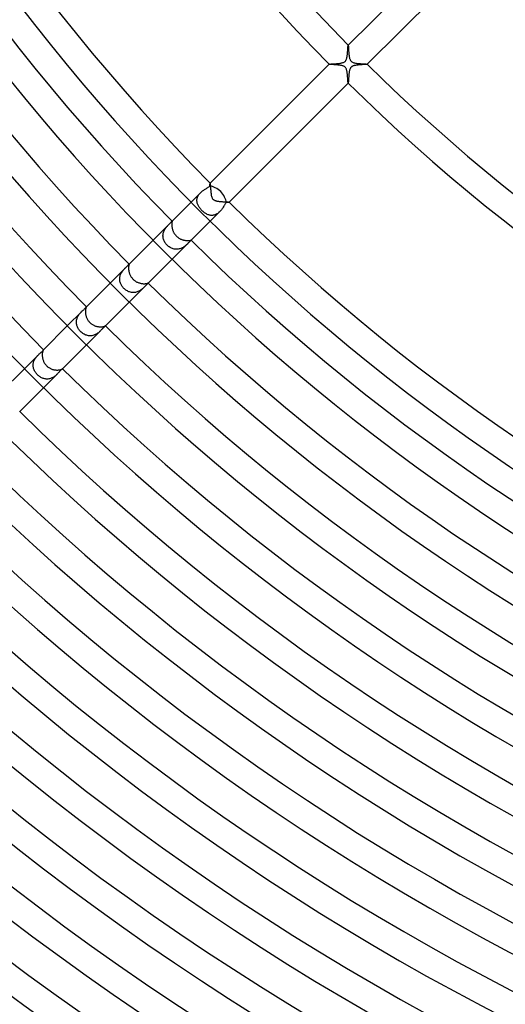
# Model space of a CAD drawing. Header units: millimetres. Extents: x -535 to 535, y -535 to 535.
# Tile 8 of 106: x -246 to -174, y -337 to -191. Entities that reach past the tile are written whole.
import ezdxf

# ---------------------------------------------------------------- set-up
doc = ezdxf.new("R2010")
doc.units = ezdxf.units.MM
doc.layers.add('HIDDEN', color=7, linetype='Continuous')
doc.layers.add('THICK', color=7, linetype='Continuous')

msp = doc.modelspace()

# ---------------------------------------------------------------- linework, layer by layer
at = {"layer": 'HIDDEN'}
for p, q in [((-197.31, -194.65), (-197.3, -194.6)), ((-197.3, -194.56), (-197.29, -194.53)), ((-197.3, -194.6), (-197.3, -194.56)), ((-197.29, -194.47), (-197.28, -194.46)), ((-197.29, -194.5), (-197.29, -194.47)), ((-197.29, -194.53), (-197.29, -194.5)), ((-197.28, -194.45), (-197.28, -194.45)), ((-197.28, -194.45), (-197.28, -194.45)), ((-197.28, -194.45), (-197.28, -194.45)), ((-197.28, -194.45), (-197.28, -194.45)), ((-197.28, -194.45), (-197.28, -194.45)), ((-197.28, -194.45), (-197.28, -194.45)), ((-197.28, -194.46), (-197.28, -194.45)), ((-197.45, -196.17), (-197.43, -196.08)), ((-197.43, -196.08), (-197.42, -196)), ((-197.42, -196), (-197.41, -195.91)), ((-197.41, -195.91), (-197.4, -195.82)), ((-197.4, -195.82), (-197.39, -195.73)), ((-197.39, -195.73), (-197.38, -195.64)), ((-197.38, -195.64), (-197.37, -195.55)), ((-197.37, -195.55), (-197.36, -195.46)), ((-197.36, -195.37), (-197.35, -195.29)), ((-197.36, -195.46), (-197.36, -195.37)), ((-197.35, -195.2), (-197.34, -195.12)), ((-197.35, -195.29), (-197.35, -195.2)), ((-197.34, -195.12), (-197.33, -195.04)), ((-197.33, -194.97), (-197.32, -194.9)), ((-197.33, -195.04), (-197.33, -194.97)), ((-197.32, -194.83), (-197.31, -194.76)), ((-197.32, -194.9), (-197.32, -194.83)), ((-197.31, -194.71), (-197.31, -194.65)), ((-197.31, -194.76), (-197.31, -194.71)), ((-200.1, -197.28), (-200.11, -197.28)), ((-200.11, -197.28), (-200.11, -197.28)), ((-200.11, -197.28), (-200.11, -197.28)), ((-200.11, -197.28), (-200.1, -197.28)), ((-200.1, -197.28), (-200.09, -197.27)), ((-200.1, -197.28), (-200.1, -197.28)), ((-200.1, -197.28), (-200.1, -197.28)), ((-200.09, -197.27), (-200.07, -197.27)), ((-200.07, -197.27), (-200.03, -197.26)), ((-200.03, -197.26), (-199.97, -197.26)), ((-199.97, -197.26), (-199.91, -197.25)), ((-199.91, -197.25), (-199.83, -197.24)), ((-199.83, -197.24), (-199.75, -197.24)), ((-199.75, -197.24), (-199.65, -197.23)), ((-199.65, -197.23), (-199.55, -197.23)), ((-199.55, -197.23), (-199.44, -197.22)), ((-199.44, -197.22), (-199.32, -197.21)), ((-199.32, -197.21), (-199.2, -197.2)), ((-199.2, -197.2), (-199.08, -197.2)), ((-199.08, -197.2), (-198.96, -197.19)), ((-198.96, -197.19), (-198.84, -197.17)), ((-198.84, -197.17), (-198.72, -197.16)), ((-198.72, -197.16), (-198.6, -197.15)), ((-198.6, -197.15), (-198.49, -197.13)), ((-198.49, -197.13), (-198.38, -197.11)), ((-198.38, -197.11), (-198.27, -197.09)), ((-198.27, -197.09), (-198.17, -197.07)), ((-198.17, -197.07), (-198.07, -197.04)), ((-198.07, -197.04), (-197.97, -197)), ((-197.97, -197), (-197.89, -196.96)), ((-197.89, -196.96), (-197.81, -196.92)), ((-197.81, -196.92), (-197.75, -196.87)), ((-197.75, -196.87), (-197.7, -196.81)), ((-197.7, -196.81), (-197.65, -196.75)), ((-197.65, -196.75), (-197.61, -196.69)), ((-197.61, -196.69), (-197.57, -196.62)), ((-197.57, -196.62), (-197.54, -196.55)), ((-197.54, -196.55), (-197.52, -196.47)), ((-197.52, -196.47), (-197.5, -196.4)), ((-197.5, -196.4), (-197.48, -196.32)), ((-197.48, -196.32), (-197.46, -196.25)), ((-197.46, -196.25), (-197.45, -196.17)), ((-196.55, -197.54), (-196.62, -197.57)), ((-196.46, -197.52), (-196.55, -197.54)), ((-196.37, -197.49), (-196.46, -197.52)), ((-196.27, -197.47), (-196.37, -197.49)), ((-196.17, -197.45), (-196.27, -197.47)), ((-196.06, -197.43), (-196.17, -197.45)), ((-195.95, -197.41), (-196.06, -197.43)), ((-195.84, -197.4), (-195.95, -197.41)), ((-195.72, -197.39), (-195.84, -197.4)), ((-195.61, -197.38), (-195.72, -197.39)), ((-195.49, -197.37), (-195.61, -197.38)), ((-195.38, -197.36), (-195.49, -197.37)), ((-195.27, -197.35), (-195.38, -197.36)), ((-195.16, -197.34), (-195.27, -197.35)), ((-195.05, -197.33), (-195.16, -197.34)), ((-194.95, -197.33), (-195.05, -197.33)), ((-194.86, -197.32), (-194.95, -197.33)), ((-194.78, -197.32), (-194.86, -197.32)), ((-194.7, -197.31), (-194.78, -197.32)), ((-194.63, -197.3), (-194.7, -197.31)), ((-194.57, -197.3), (-194.63, -197.3)), ((-194.52, -197.29), (-194.57, -197.3)), ((-194.49, -197.29), (-194.52, -197.29)), ((-194.46, -197.28), (-194.49, -197.29)), ((-194.45, -197.28), (-194.46, -197.28)), ((-194.45, -197.28), (-194.45, -197.28)), ((-194.45, -197.28), (-194.45, -197.28)), ((-194.45, -197.28), (-194.45, -197.28)), ((-194.45, -197.28), (-194.45, -197.28)), ((-194.45, -197.28), (-194.45, -197.28)), ((-194.45, -197.28), (-194.45, -197.28)), ((-197.19, -198.96), (-197.2, -199.08)), ((-197.17, -198.84), (-197.19, -198.96)), ((-197.16, -198.72), (-197.17, -198.84)), ((-197.15, -198.6), (-197.16, -198.72)), ((-197.13, -198.49), (-197.15, -198.6)), ((-197.11, -198.37), (-197.13, -198.49)), ((-197.09, -198.27), (-197.11, -198.37)), ((-197.07, -198.16), (-197.09, -198.27)), ((-197.04, -198.07), (-197.07, -198.16)), ((-197.01, -197.98), (-197.04, -198.07)), ((-196.98, -197.92), (-197.01, -197.98)), ((-196.95, -197.86), (-196.98, -197.92)), ((-196.92, -197.81), (-196.95, -197.86)), ((-196.88, -197.77), (-196.92, -197.81)), ((-196.85, -197.73), (-196.88, -197.77)), ((-196.81, -197.7), (-196.85, -197.73)), ((-196.77, -197.66), (-196.81, -197.7)), ((-196.73, -197.63), (-196.77, -197.66)), ((-196.68, -197.6), (-196.73, -197.63)), ((-196.62, -197.57), (-196.68, -197.6)), ((-197.27, -200.09), (-197.28, -200.1)), ((-197.28, -200.1), (-197.28, -200.1)), ((-197.28, -200.1), (-197.28, -200.11)), ((-197.28, -200.11), (-197.28, -200.1)), ((-197.28, -200.1), (-197.28, -200.1)), ((-197.28, -200.11), (-197.28, -200.11)), ((-197.28, -200.11), (-197.28, -200.11)), ((-197.26, -200.02), (-197.27, -200.06)), ((-197.27, -200.06), (-197.27, -200.09)), ((-197.25, -199.9), (-197.26, -199.97)), ((-197.26, -199.97), (-197.26, -200.02)), ((-197.24, -199.83), (-197.25, -199.9)), ((-197.23, -199.64), (-197.24, -199.74)), ((-197.24, -199.74), (-197.24, -199.83)), ((-197.22, -199.43), (-197.23, -199.54)), ((-197.23, -199.54), (-197.23, -199.64)), ((-197.21, -199.32), (-197.22, -199.43)), ((-197.2, -199.2), (-197.21, -199.32)), ((-197.2, -199.08), (-197.2, -199.2)), ((-217.81, -215.09), (-217.8, -215.04)), ((-217.81, -215.14), (-217.81, -215.09)), ((-217.8, -215.01), (-217.79, -214.98)), ((-217.8, -215.04), (-217.8, -215.01)), ((-217.79, -214.97), (-217.79, -214.96)), ((-217.79, -214.96), (-217.79, -214.96)), ((-217.79, -214.96), (-217.78, -214.96)), ((-217.79, -214.98), (-217.79, -214.97)), ((-217.78, -214.96), (-217.78, -214.96)), ((-217.78, -214.96), (-217.78, -214.96)), ((-217.78, -214.96), (-217.78, -214.96)), ((-217.78, -214.96), (-217.78, -214.96)), ((-219.2, -216.37), (-220.61, -217.78)), ((-219.44, -216.65), (-219.37, -216.56)), ((-219.37, -216.56), (-219.29, -216.46)), ((-219.29, -216.46), (-219.2, -216.37)), ((-219.2, -216.37), (-219.11, -216.29)), ((-219.11, -216.29), (-219.01, -216.2)), ((-219.01, -216.2), (-218.91, -216.12)), ((-218.91, -216.12), (-218.81, -216.05)), ((-218.81, -216.05), (-218.71, -215.98)), ((-218.71, -215.98), (-218.61, -215.91)), ((-218.61, -215.91), (-218.51, -215.84)), ((-218.51, -215.84), (-218.42, -215.78)), ((-218.42, -215.78), (-218.32, -215.73)), ((-218.32, -215.73), (-218.23, -215.67)), ((-218.23, -215.67), (-218.14, -215.62)), ((-218.14, -215.62), (-218.06, -215.56)), ((-218.06, -215.56), (-217.98, -215.51)), ((-217.98, -215.51), (-217.9, -215.46)), ((-217.9, -215.46), (-217.83, -215.4)), ((-217.83, -215.33), (-217.82, -215.26)), ((-217.83, -215.4), (-217.83, -215.33)), ((-217.82, -215.2), (-217.81, -215.14)), ((-217.82, -215.26), (-217.82, -215.2)), ((-219.74, -217.39), (-219.72, -217.28)), ((-219.74, -217.5), (-219.74, -217.39)), ((-219.74, -217.61), (-219.74, -217.5)), ((-219.73, -217.71), (-219.74, -217.61)), ((-219.72, -217.82), (-219.73, -217.71)), ((-219.72, -217.28), (-219.69, -217.17)), ((-219.69, -217.93), (-219.72, -217.82)), ((-219.69, -217.17), (-219.66, -217.06)), ((-219.66, -218.03), (-219.69, -217.93)), ((-219.66, -217.06), (-219.62, -216.96)), ((-219.62, -218.14), (-219.66, -218.03)), ((-219.62, -216.96), (-219.57, -216.85)), ((-219.57, -216.85), (-219.51, -216.75)), ((-219.51, -216.75), (-219.44, -216.65)), ((-215.55, -218.04), (-215.6, -218.12)), ((-215.5, -217.96), (-215.55, -218.04)), ((-215.45, -217.89), (-215.5, -217.96)), ((-215.4, -217.83), (-215.45, -217.89)), ((-215.35, -217.83), (-215.4, -217.83)), ((-215.3, -217.82), (-215.35, -217.83)), ((-215.25, -217.82), (-215.3, -217.82)), ((-215.21, -217.82), (-215.25, -217.82)), ((-215.16, -217.81), (-215.21, -217.82)), ((-215.13, -217.81), (-215.16, -217.81)), ((-215.09, -217.81), (-215.13, -217.81)), ((-215.06, -217.8), (-215.09, -217.81)), ((-215.03, -217.8), (-215.06, -217.8)), ((-215.01, -217.8), (-215.03, -217.8)), ((-214.99, -217.79), (-215.01, -217.8)), ((-214.97, -217.79), (-214.99, -217.79)), ((-214.96, -217.79), (-214.97, -217.79)), ((-214.96, -217.78), (-214.96, -217.78)), ((-214.96, -217.78), (-214.96, -217.78)), ((-214.96, -217.78), (-214.96, -217.78)), ((-214.96, -217.78), (-214.96, -217.78)), ((-214.96, -217.78), (-214.96, -217.79)), ((-214.96, -217.79), (-214.96, -217.79)), ((-214.96, -217.79), (-214.96, -217.79)), ((-219.58, -218.24), (-219.62, -218.14)), ((-219.52, -218.34), (-219.58, -218.24)), ((-219.47, -218.45), (-219.52, -218.34)), ((-219.4, -218.54), (-219.47, -218.45)), ((-219.33, -218.64), (-219.4, -218.54)), ((-219.26, -218.74), (-219.33, -218.64)), ((-219.18, -218.83), (-219.26, -218.74)), ((-219.1, -218.92), (-219.18, -218.83)), ((-219.01, -219.01), (-219.1, -218.92)), ((-218.92, -219.1), (-219.01, -219.01)), ((-218.82, -219.19), (-218.92, -219.1)), ((-218.73, -219.27), (-218.82, -219.19)), ((-218.63, -219.35), (-218.73, -219.27)), ((-218.52, -219.42), (-218.63, -219.35)), ((-218.42, -219.48), (-218.52, -219.42)), ((-218.32, -219.54), (-218.42, -219.48)), ((-216.37, -219.2), (-217.78, -220.61)), ((-216.66, -219.45), (-216.77, -219.52)), ((-216.56, -219.37), (-216.66, -219.45)), ((-216.47, -219.29), (-216.56, -219.37)), ((-216.37, -219.2), (-216.47, -219.29)), ((-216.28, -219.11), (-216.37, -219.2)), ((-216.2, -219.01), (-216.28, -219.11)), ((-216.12, -218.91), (-216.2, -219.01)), ((-216.04, -218.81), (-216.12, -218.91)), ((-215.97, -218.7), (-216.04, -218.81)), ((-215.9, -218.6), (-215.97, -218.7)), ((-215.83, -218.5), (-215.9, -218.6)), ((-215.77, -218.4), (-215.83, -218.5)), ((-215.71, -218.3), (-215.77, -218.4)), ((-215.66, -218.21), (-215.71, -218.3)), ((-215.6, -218.12), (-215.66, -218.21)), ((-223.85, -221.03), (-223.79, -220.96)), ((-223.79, -220.96), (-223.72, -220.9)), ((-223.72, -220.9), (-223.67, -220.84)), ((-223.67, -220.84), (-223.62, -220.79)), ((-223.62, -220.79), (-223.57, -220.74)), ((-223.57, -220.74), (-223.53, -220.71)), ((-223.53, -220.71), (-223.5, -220.67)), ((-223.5, -220.67), (-223.48, -220.65)), ((-223.44, -220.61), (-223.48, -220.65)), ((-223.48, -220.65), (-223.47, -220.64)), ((-223.47, -220.64), (-223.46, -220.63)), ((-223.46, -220.63), (-223.45, -220.62)), ((-223.45, -220.62), (-223.44, -220.62)), ((-223.44, -220.62), (-223.44, -220.62)), ((-223.44, -220.62), (-223.44, -220.62)), ((-218.21, -219.59), (-218.32, -219.54)), ((-218.1, -219.64), (-218.21, -219.59)), ((-217.99, -219.67), (-218.1, -219.64)), ((-217.88, -219.7), (-217.99, -219.67)), ((-217.77, -219.73), (-217.88, -219.7)), ((-217.66, -219.74), (-217.77, -219.73)), ((-217.55, -219.74), (-217.66, -219.74)), ((-217.43, -219.74), (-217.55, -219.74)), ((-217.32, -219.73), (-217.43, -219.74)), ((-217.21, -219.7), (-217.32, -219.73)), ((-217.09, -219.67), (-217.21, -219.7)), ((-216.98, -219.63), (-217.09, -219.67)), ((-216.87, -219.58), (-216.98, -219.63)), ((-216.77, -219.52), (-216.87, -219.58)), ((-223.85, -221.03), (-226.27, -223.44)), ((-224.77, -222.53), (-224.74, -222.41)), ((-224.74, -222.41), (-224.71, -222.28)), ((-224.71, -222.28), (-224.67, -222.16)), ((-224.67, -222.16), (-224.62, -222.04)), ((-224.62, -222.04), (-224.56, -221.92)), ((-224.56, -221.92), (-224.5, -221.81)), ((-224.5, -221.81), (-224.43, -221.7)), ((-224.43, -221.7), (-224.36, -221.6)), ((-224.36, -221.6), (-224.29, -221.51)), ((-224.29, -221.51), (-224.21, -221.41)), ((-224.21, -221.41), (-224.14, -221.33)), ((-224.14, -221.33), (-224.06, -221.24)), ((-224.06, -221.24), (-223.99, -221.17)), ((-223.99, -221.17), (-223.92, -221.09)), ((-223.92, -221.09), (-223.85, -221.03)), ((-224.79, -222.79), (-224.78, -222.66)), ((-224.78, -222.92), (-224.79, -222.79)), ((-224.78, -222.66), (-224.77, -222.53)), ((-224.77, -223.04), (-224.78, -222.92)), ((-224.75, -223.17), (-224.77, -223.04)), ((-224.71, -223.29), (-224.75, -223.17)), ((-224.67, -223.42), (-224.71, -223.29)), ((-224.62, -223.53), (-224.67, -223.42)), ((-224.56, -223.65), (-224.62, -223.53)), ((-224.5, -223.76), (-224.56, -223.65)), ((-224.43, -223.87), (-224.5, -223.76)), ((-224.35, -223.98), (-224.43, -223.87)), ((-221.02, -223.85), (-223.44, -226.27)), ((-221.03, -223.85), (-221.1, -223.92)), ((-220.95, -223.78), (-221.03, -223.85)), ((-220.88, -223.71), (-220.95, -223.78)), ((-220.82, -223.64), (-220.88, -223.71)), ((-220.76, -223.59), (-220.82, -223.64)), ((-220.72, -223.54), (-220.76, -223.59)), ((-220.68, -223.51), (-220.72, -223.54)), ((-220.65, -223.48), (-220.68, -223.51)), ((-220.61, -223.44), (-220.65, -223.48)), ((-220.64, -223.47), (-220.65, -223.48)), ((-220.63, -223.46), (-220.64, -223.47)), ((-220.62, -223.45), (-220.63, -223.46)), ((-220.62, -223.44), (-220.62, -223.44)), ((-220.62, -223.44), (-220.62, -223.44)), ((-220.62, -223.44), (-220.62, -223.45)), ((-224.26, -224.08), (-224.35, -223.98)), ((-224.17, -224.17), (-224.26, -224.08)), ((-224.07, -224.27), (-224.17, -224.17)), ((-223.97, -224.36), (-224.07, -224.27)), ((-223.86, -224.44), (-223.97, -224.36)), ((-223.74, -224.51), (-223.86, -224.44)), ((-223.63, -224.58), (-223.74, -224.51)), ((-223.51, -224.63), (-223.63, -224.58)), ((-223.39, -224.68), (-223.51, -224.63)), ((-223.27, -224.72), (-223.39, -224.68)), ((-223.14, -224.75), (-223.27, -224.72)), ((-223.02, -224.77), (-223.14, -224.75)), ((-222.9, -224.78), (-223.02, -224.77)), ((-222.77, -224.79), (-222.9, -224.78)), ((-222.64, -224.78), (-222.77, -224.79)), ((-222.52, -224.77), (-222.64, -224.78)), ((-222.39, -224.74), (-222.52, -224.77)), ((-222.27, -224.71), (-222.39, -224.74)), ((-222.15, -224.67), (-222.27, -224.71)), ((-222.03, -224.62), (-222.15, -224.67)), ((-221.92, -224.56), (-222.03, -224.62)), ((-221.81, -224.5), (-221.92, -224.56)), ((-221.71, -224.43), (-221.81, -224.5)), ((-221.61, -224.36), (-221.71, -224.43)), ((-221.51, -224.29), (-221.61, -224.36)), ((-221.42, -224.22), (-221.51, -224.29)), ((-221.33, -224.14), (-221.42, -224.22)), ((-221.25, -224.07), (-221.33, -224.14)), ((-221.17, -224), (-221.25, -224.07)), ((-221.1, -223.92), (-221.17, -224)), ((-230.37, -227.54), (-232.63, -229.81)), ((-230.98, -228.32), (-230.92, -228.21)), ((-230.92, -228.21), (-230.86, -228.12)), ((-230.86, -228.12), (-230.79, -228.02)), ((-230.79, -228.02), (-230.72, -227.93)), ((-230.72, -227.93), (-230.65, -227.85)), ((-230.65, -227.85), (-230.58, -227.76)), ((-230.58, -227.76), (-230.51, -227.69)), ((-230.51, -227.69), (-230.44, -227.61)), ((-230.44, -227.61), (-230.37, -227.54)), ((-230.37, -227.54), (-230.29, -227.47)), ((-230.29, -227.47), (-230.22, -227.4)), ((-230.22, -227.4), (-230.15, -227.33)), ((-230.15, -227.33), (-230.09, -227.27)), ((-230.09, -227.27), (-230.03, -227.21)), ((-230.03, -227.21), (-229.98, -227.16)), ((-229.98, -227.16), (-229.93, -227.11)), ((-229.93, -227.11), (-229.89, -227.07)), ((-229.89, -227.07), (-229.86, -227.04)), ((-229.86, -227.04), (-229.84, -227.01)), ((-229.84, -227.01), (-229.82, -226.99)), ((-229.82, -226.99), (-229.81, -226.98)), ((-229.81, -226.98), (-229.81, -226.98)), ((-229.81, -226.98), (-229.81, -226.98)), ((-229.81, -226.98), (-229.81, -226.98)), ((-229.81, -226.98), (-229.81, -226.98)), ((-229.81, -226.98), (-229.8, -226.98)), ((-229.8, -226.98), (-229.8, -226.98)), ((-231.22, -229.1), (-231.21, -228.99)), ((-231.22, -229.22), (-231.22, -229.1)), ((-231.21, -229.34), (-231.22, -229.22)), ((-231.21, -228.99), (-231.19, -228.87)), ((-231.2, -229.45), (-231.21, -229.34)), ((-231.18, -229.57), (-231.2, -229.45)), ((-231.19, -228.87), (-231.16, -228.76)), ((-231.15, -229.68), (-231.18, -229.57)), ((-231.16, -228.76), (-231.13, -228.64)), ((-231.11, -229.8), (-231.15, -229.68)), ((-231.13, -228.64), (-231.08, -228.53)), ((-231.08, -228.53), (-231.03, -228.42)), ((-231.03, -228.42), (-230.98, -228.32)), ((-231.07, -229.91), (-231.11, -229.8)), ((-231.02, -230.01), (-231.07, -229.91)), ((-230.96, -230.12), (-231.02, -230.01)), ((-230.9, -230.22), (-230.96, -230.12)), ((-230.83, -230.32), (-230.9, -230.22)), ((-230.76, -230.41), (-230.83, -230.32)), ((-230.68, -230.51), (-230.76, -230.41)), ((-230.6, -230.6), (-230.68, -230.51)), ((-230.5, -230.68), (-230.6, -230.6)), ((-230.4, -230.77), (-230.5, -230.68)), ((-230.3, -230.85), (-230.4, -230.77)), ((-230.19, -230.92), (-230.3, -230.85)), ((-230.08, -230.98), (-230.19, -230.92)), ((-229.97, -231.04), (-230.08, -230.98)), ((-229.86, -231.09), (-229.97, -231.04)), ((-229.74, -231.13), (-229.86, -231.09)), ((-227.54, -230.37), (-229.81, -232.63)), ((-229.62, -231.17), (-229.74, -231.13)), ((-229.49, -231.19), (-229.62, -231.17)), ((-229.37, -231.21), (-229.49, -231.19)), ((-229, -231.21), (-229.12, -231.22)), ((-228.87, -231.19), (-229, -231.21)), ((-228.75, -231.16), (-228.87, -231.19)), ((-228.63, -231.12), (-228.75, -231.16)), ((-228.51, -231.07), (-228.63, -231.12)), ((-228.39, -231.02), (-228.51, -231.07)), ((-228.28, -230.96), (-228.39, -231.02)), ((-228.17, -230.89), (-228.28, -230.96)), ((-228.07, -230.82), (-228.17, -230.89)), ((-227.97, -230.75), (-228.07, -230.82)), ((-227.87, -230.68), (-227.97, -230.75)), ((-227.78, -230.6), (-227.87, -230.68)), ((-227.7, -230.52), (-227.78, -230.6)), ((-227.62, -230.45), (-227.7, -230.52)), ((-227.54, -230.37), (-227.62, -230.45)), ((-227.46, -230.29), (-227.54, -230.37)), ((-227.38, -230.21), (-227.46, -230.29)), ((-227.31, -230.14), (-227.38, -230.21)), ((-227.25, -230.07), (-227.31, -230.14)), ((-227.19, -230.01), (-227.25, -230.07)), ((-227.13, -229.95), (-227.19, -230.01)), ((-227.09, -229.91), (-227.13, -229.95)), ((-227.05, -229.87), (-227.09, -229.91)), ((-227.02, -229.84), (-227.05, -229.87)), ((-227, -229.82), (-227.02, -229.84)), ((-226.98, -229.81), (-227, -229.82)), ((-226.98, -229.8), (-226.98, -229.8)), ((-226.98, -229.8), (-226.98, -229.81)), ((-226.98, -229.81), (-226.98, -229.81)), ((-226.98, -229.81), (-226.98, -229.81)), ((-226.98, -229.81), (-226.98, -229.81)), ((-226.98, -229.81), (-226.98, -229.81)), ((-229.25, -231.22), (-229.37, -231.21)), ((-229.12, -231.22), (-229.25, -231.22)), ((-236.86, -234.03), (-239, -236.17)), ((-237, -234.18), (-236.93, -234.1)), ((-236.93, -234.1), (-236.86, -234.03)), ((-236.86, -234.03), (-236.78, -233.95)), ((-236.78, -233.95), (-236.71, -233.89)), ((-236.71, -233.89), (-236.64, -233.82)), ((-236.64, -233.82), (-236.57, -233.76)), ((-236.57, -233.76), (-236.51, -233.7)), ((-236.51, -233.7), (-236.45, -233.64)), ((-236.45, -233.64), (-236.39, -233.59)), ((-236.39, -233.59), (-236.34, -233.54)), ((-236.34, -233.54), (-236.3, -233.49)), ((-236.3, -233.49), (-236.26, -233.45)), ((-236.26, -233.45), (-236.23, -233.42)), ((-236.23, -233.42), (-236.21, -233.39)), ((-236.21, -233.39), (-236.19, -233.37)), ((-236.19, -233.37), (-236.18, -233.35)), ((-236.18, -233.35), (-236.17, -233.34)), ((-236.17, -233.34), (-236.17, -233.34)), ((-236.17, -233.34), (-236.17, -233.34)), ((-236.17, -233.34), (-236.17, -233.34)), ((-236.17, -233.34), (-236.17, -233.34)), ((-236.17, -233.34), (-236.17, -233.34)), ((-236.17, -233.34), (-236.17, -233.34)), ((-236.17, -233.34), (-236.17, -233.34)), ((-237.65, -235.54), (-237.64, -235.42)), ((-237.65, -235.65), (-237.65, -235.54)), ((-237.64, -235.42), (-237.62, -235.3)), ((-237.62, -235.3), (-237.6, -235.19)), ((-237.6, -235.19), (-237.56, -235.07)), ((-237.56, -235.07), (-237.52, -234.96)), ((-237.52, -234.96), (-237.47, -234.85)), ((-237.47, -234.85), (-237.42, -234.74)), ((-237.42, -234.74), (-237.36, -234.64)), ((-237.36, -234.64), (-237.29, -234.54)), ((-237.29, -234.54), (-237.22, -234.45)), ((-237.22, -234.45), (-237.15, -234.35)), ((-237.15, -234.35), (-237.08, -234.27)), ((-237.08, -234.27), (-237, -234.18)), ((-237.64, -235.77), (-237.65, -235.65)), ((-237.63, -235.88), (-237.64, -235.77)), ((-237.6, -236), (-237.63, -235.88)), ((-237.57, -236.11), (-237.6, -236)), ((-237.54, -236.22), (-237.57, -236.11)), ((-237.49, -236.33), (-237.54, -236.22)), ((-237.44, -236.44), (-237.49, -236.33)), ((-237.38, -236.54), (-237.44, -236.44)), ((-237.32, -236.64), (-237.38, -236.54)), ((-237.25, -236.74), (-237.32, -236.64)), ((-237.18, -236.84), (-237.25, -236.74)), ((-237.1, -236.93), (-237.18, -236.84)), ((-237.02, -237.02), (-237.1, -236.93)), ((-236.92, -237.11), (-237.02, -237.02)), ((-234.03, -236.86), (-236.17, -239)), ((-234.2, -237.02), (-234.29, -237.1)), ((-234.11, -236.94), (-234.2, -237.02)), ((-234.03, -236.86), (-234.11, -236.94)), ((-233.95, -236.77), (-234.03, -236.86)), ((-233.87, -236.69), (-233.95, -236.77)), ((-233.8, -236.62), (-233.87, -236.69)), ((-233.73, -236.54), (-233.8, -236.62)), ((-233.66, -236.47), (-233.73, -236.54)), ((-233.6, -236.41), (-233.66, -236.47)), ((-233.55, -236.35), (-233.6, -236.41)), ((-233.5, -236.3), (-233.55, -236.35)), ((-233.45, -236.26), (-233.5, -236.3)), ((-233.41, -236.22), (-233.45, -236.26)), ((-233.38, -236.2), (-233.41, -236.22)), ((-233.36, -236.18), (-233.38, -236.2)), ((-233.35, -236.17), (-233.36, -236.18)), ((-233.34, -236.17), (-233.35, -236.17)), ((-233.34, -236.17), (-233.34, -236.17)), ((-233.34, -236.17), (-233.34, -236.17)), ((-233.34, -236.17), (-233.34, -236.17)), ((-233.34, -236.17), (-233.34, -236.17)), ((-233.34, -236.17), (-233.34, -236.17)), ((-233.34, -236.17), (-233.34, -236.17)), ((-236.81, -237.2), (-236.92, -237.11)), ((-236.7, -237.28), (-236.81, -237.2)), ((-236.59, -237.35), (-236.7, -237.28)), ((-236.48, -237.42), (-236.59, -237.35)), ((-236.36, -237.48), (-236.48, -237.42)), ((-236.24, -237.53), (-236.36, -237.48)), ((-236.11, -237.57), (-236.24, -237.53)), ((-235.99, -237.61), (-236.11, -237.57)), ((-235.86, -237.63), (-235.99, -237.61)), ((-235.73, -237.65), (-235.86, -237.63)), ((-235.6, -237.65), (-235.73, -237.65)), ((-235.47, -237.64), (-235.6, -237.65)), ((-235.34, -237.63), (-235.47, -237.64)), ((-235.21, -237.6), (-235.34, -237.63)), ((-235.08, -237.57), (-235.21, -237.6)), ((-234.96, -237.52), (-235.08, -237.57)), ((-234.84, -237.46), (-234.96, -237.52)), ((-234.72, -237.4), (-234.84, -237.46)), ((-234.61, -237.34), (-234.72, -237.4)), ((-234.5, -237.26), (-234.61, -237.34)), ((-234.39, -237.18), (-234.5, -237.26)), ((-234.29, -237.1), (-234.39, -237.18)), ((-242.8, -240.02), (-242.75, -239.96)), ((-242.75, -239.96), (-242.7, -239.91)), ((-242.7, -239.91), (-242.65, -239.87)), ((-242.65, -239.87), (-242.61, -239.83)), ((-242.61, -239.83), (-242.58, -239.8)), ((-242.58, -239.8), (-242.56, -239.77)), ((-242.56, -239.77), (-242.55, -239.74)), ((-242.55, -239.74), (-242.54, -239.72)), ((-242.54, -239.72), (-242.53, -239.71)), ((-242.53, -239.71), (-242.54, -239.71)), ((-242.54, -239.71), (-242.54, -239.71)), ((-242.54, -239.71), (-242.54, -239.71)), ((-242.54, -239.71), (-242.54, -239.71)), ((-242.53, -239.71), (-242.53, -239.71)), ((-242.53, -239.71), (-242.53, -239.71)), ((-242.53, -239.71), (-242.53, -239.71)), ((-243.33, -240.5), (-245.36, -242.53)), ((-244, -241.52), (-243.96, -241.4)), ((-243.96, -241.4), (-243.91, -241.29)), ((-243.91, -241.29), (-243.85, -241.17)), ((-243.85, -241.17), (-243.79, -241.07)), ((-243.79, -241.07), (-243.72, -240.96)), ((-243.72, -240.96), (-243.65, -240.86)), ((-243.65, -240.86), (-243.57, -240.76)), ((-243.57, -240.76), (-243.49, -240.67)), ((-243.49, -240.67), (-243.41, -240.59)), ((-243.41, -240.59), (-243.33, -240.5)), ((-243.33, -240.5), (-243.25, -240.42)), ((-243.25, -240.42), (-243.16, -240.34)), ((-243.16, -240.34), (-243.08, -240.27)), ((-243.08, -240.27), (-243.01, -240.2)), ((-243.01, -240.2), (-242.93, -240.13)), ((-242.93, -240.13), (-242.87, -240.07)), ((-242.87, -240.07), (-242.8, -240.02)), ((-244.08, -242), (-244.07, -241.88)), ((-244.08, -242.13), (-244.08, -242)), ((-244.06, -242.25), (-244.08, -242.13)), ((-244.07, -241.88), (-244.06, -241.76)), ((-244.06, -241.76), (-244.03, -241.64)), ((-244.04, -242.37), (-244.06, -242.25)), ((-244.01, -242.48), (-244.04, -242.37)), ((-244.03, -241.64), (-244, -241.52)), ((-243.98, -242.6), (-244.01, -242.48)), ((-243.93, -242.71), (-243.98, -242.6)), ((-243.88, -242.83), (-243.93, -242.71)), ((-243.82, -242.94), (-243.88, -242.83)), ((-240.07, -242.87), (-240.14, -242.93)), ((-240.02, -242.8), (-240.07, -242.87)), ((-239.96, -242.75), (-240.02, -242.8)), ((-239.91, -242.69), (-239.96, -242.75)), ((-239.87, -242.65), (-239.91, -242.69)), ((-239.83, -242.61), (-239.87, -242.65)), ((-239.79, -242.58), (-239.83, -242.61)), ((-239.77, -242.56), (-239.79, -242.58)), ((-239.74, -242.55), (-239.77, -242.56)), ((-239.72, -242.54), (-239.74, -242.55)), ((-239.71, -242.53), (-239.72, -242.54)), ((-239.71, -242.54), (-239.71, -242.53)), ((-239.71, -242.53), (-239.71, -242.53)), ((-239.71, -242.53), (-239.71, -242.53)), ((-239.71, -242.53), (-239.71, -242.53)), ((-239.71, -242.54), (-239.71, -242.54)), ((-239.71, -242.54), (-239.71, -242.54)), ((-239.71, -242.54), (-239.71, -242.54)), ((-243.75, -243.04), (-243.82, -242.94)), ((-243.68, -243.15), (-243.75, -243.04)), ((-243.6, -243.25), (-243.68, -243.15)), ((-243.52, -243.34), (-243.6, -243.25)), ((-243.43, -243.43), (-243.52, -243.34)), ((-243.34, -243.52), (-243.43, -243.43)), ((-243.24, -243.61), (-243.34, -243.52)), ((-243.14, -243.68), (-243.24, -243.61)), ((-243.04, -243.75), (-243.14, -243.68)), ((-242.93, -243.82), (-243.04, -243.75)), ((-242.82, -243.88), (-242.93, -243.82)), ((-242.71, -243.93), (-242.82, -243.88)), ((-242.6, -243.98), (-242.71, -243.93)), ((-242.48, -244.01), (-242.6, -243.98)), ((-240.5, -243.33), (-242.53, -245.36)), ((-242.36, -244.04), (-242.48, -244.01)), ((-242.24, -244.06), (-242.36, -244.04)), ((-242.12, -244.08), (-242.24, -244.06)), ((-242, -244.08), (-242.12, -244.08)), ((-241.88, -244.07), (-242, -244.08)), ((-241.76, -244.06), (-241.88, -244.07)), ((-241.64, -244.03), (-241.76, -244.06)), ((-241.52, -244), (-241.64, -244.03)), ((-241.4, -243.96), (-241.52, -244)), ((-241.29, -243.91), (-241.4, -243.96)), ((-241.17, -243.85), (-241.29, -243.91)), ((-241.06, -243.79), (-241.17, -243.85)), ((-240.96, -243.72), (-241.06, -243.79)), ((-240.86, -243.65), (-240.96, -243.72)), ((-240.77, -243.57), (-240.86, -243.65)), ((-240.67, -243.49), (-240.77, -243.57)), ((-240.59, -243.41), (-240.67, -243.49)), ((-240.5, -243.33), (-240.59, -243.41)), ((-240.42, -243.25), (-240.5, -243.33)), ((-240.34, -243.17), (-240.42, -243.25)), ((-240.27, -243.09), (-240.34, -243.17)), ((-240.2, -243.01), (-240.27, -243.09)), ((-240.14, -242.93), (-240.2, -243.01))]:
    msp.add_line(p, q, dxfattribs=at)
for start_param, end_param in [(-1.570796, -0.54011), (-2.601482, -1.570796)]:
    msp.add_ellipse((-217.05, -217.05), major_axis=(-1.41, 1.41), ratio=0.59016, start_param=start_param, end_param=end_param, dxfattribs=at)
at = {"layer": 'THICK'}
for p, q in [((-178.18, -175.36), (-197.28, -194.45)), ((-194.45, -197.28), (-175.36, -178.18)), ((-197.28, -194.45), (-197.27, -194.46)), ((-197.27, -194.46), (-197.27, -194.47)), ((-197.27, -194.47), (-197.27, -194.49)), ((-197.27, -194.49), (-197.26, -194.52)), ((-197.26, -194.52), (-197.26, -194.56)), ((-197.26, -194.56), (-197.25, -194.6)), ((-197.25, -194.6), (-197.25, -194.64)), ((-197.25, -194.64), (-197.25, -194.7)), ((-197.25, -194.7), (-197.24, -194.75)), ((-197.24, -194.75), (-197.24, -194.82)), ((-197.24, -194.82), (-197.24, -194.88)), ((-197.24, -194.88), (-197.23, -194.95)), ((-197.23, -194.95), (-197.23, -195.03)), ((-197.23, -195.03), (-197.22, -195.1)), ((-197.22, -195.1), (-197.22, -195.18)), ((-197.22, -195.18), (-197.21, -195.26)), ((-197.21, -195.26), (-197.21, -195.35)), ((-197.21, -195.35), (-197.2, -195.43)), ((-197.2, -195.43), (-197.19, -195.52)), ((-197.19, -195.52), (-197.19, -195.6)), ((-197.19, -195.6), (-197.18, -195.69)), ((-197.18, -195.69), (-197.17, -195.78)), ((-197.17, -195.78), (-197.16, -195.86)), ((-197.16, -195.86), (-197.15, -195.95)), ((-197.15, -195.95), (-197.14, -196.04)), ((-197.14, -196.04), (-197.13, -196.12)), ((-200.1, -197.28), (-217.79, -214.96)), ((-200.08, -197.29), (-200.1, -197.28)), ((-200.1, -197.28), (-200.1, -197.28)), ((-200.06, -197.29), (-200.08, -197.29)), ((-200.02, -197.3), (-200.06, -197.29)), ((-199.99, -197.3), (-200.02, -197.3)), ((-199.94, -197.3), (-199.99, -197.3)), ((-199.89, -197.31), (-199.94, -197.3)), ((-199.83, -197.31), (-199.89, -197.31)), ((-199.77, -197.32), (-199.83, -197.31)), ((-199.7, -197.32), (-199.77, -197.32)), ((-199.62, -197.33), (-199.7, -197.32)), ((-199.54, -197.33), (-199.62, -197.33)), ((-199.45, -197.34), (-199.54, -197.33)), ((-199.36, -197.35), (-199.45, -197.34)), ((-199.26, -197.35), (-199.36, -197.35)), ((-199.17, -197.36), (-199.26, -197.35)), ((-199.07, -197.37), (-199.17, -197.36)), ((-198.97, -197.38), (-199.07, -197.37)), ((-198.87, -197.39), (-198.97, -197.38)), ((-198.77, -197.4), (-198.87, -197.39)), ((-198.67, -197.41), (-198.77, -197.4)), ((-198.57, -197.42), (-198.67, -197.41)), ((-198.48, -197.43), (-198.57, -197.42)), ((-198.39, -197.45), (-198.48, -197.43)), ((-198.31, -197.46), (-198.39, -197.45)), ((-198.22, -197.48), (-198.31, -197.46)), ((-198.14, -197.5), (-198.22, -197.48)), ((-198.06, -197.53), (-198.14, -197.5)), ((-197.99, -197.56), (-198.06, -197.53)), ((-197.13, -196.12), (-197.11, -196.2)), ((-197.11, -196.2), (-197.1, -196.28)), ((-197.1, -196.28), (-197.08, -196.35)), ((-197.08, -196.35), (-197.06, -196.43)), ((-197.06, -196.43), (-197.04, -196.5)), ((-197.04, -196.5), (-197.01, -196.57)), ((-197.01, -196.57), (-196.98, -196.65)), ((-196.98, -196.65), (-196.94, -196.71)), ((-196.94, -196.71), (-196.9, -196.78)), ((-196.9, -196.78), (-196.85, -196.84)), ((-196.85, -196.84), (-196.79, -196.89)), ((-196.79, -196.89), (-196.72, -196.94)), ((-196.72, -196.94), (-196.63, -196.99)), ((-196.63, -196.99), (-196.53, -197.03)), ((-196.53, -197.03), (-196.43, -197.06)), ((-196.43, -197.06), (-196.32, -197.09)), ((-196.32, -197.09), (-196.21, -197.11)), ((-196.21, -197.11), (-196.1, -197.13)), ((-196.1, -197.13), (-195.98, -197.15)), ((-195.98, -197.15), (-195.86, -197.16)), ((-195.86, -197.16), (-195.74, -197.17)), ((-195.74, -197.17), (-195.61, -197.18)), ((-195.61, -197.18), (-195.49, -197.19)), ((-195.49, -197.19), (-195.36, -197.2)), ((-195.36, -197.2), (-195.24, -197.21)), ((-195.24, -197.21), (-195.13, -197.22)), ((-195.13, -197.22), (-195.02, -197.23)), ((-195.02, -197.23), (-194.91, -197.23)), ((-194.91, -197.23), (-194.82, -197.24)), ((-194.82, -197.24), (-194.73, -197.24)), ((-194.73, -197.24), (-194.65, -197.25)), ((-194.65, -197.25), (-194.59, -197.26)), ((-194.59, -197.26), (-194.53, -197.26)), ((-194.53, -197.26), (-194.49, -197.27)), ((-194.49, -197.27), (-194.46, -197.27)), ((-194.46, -197.27), (-194.45, -197.28)), ((-197.92, -197.59), (-197.99, -197.56)), ((-197.85, -197.63), (-197.92, -197.59)), ((-197.78, -197.67), (-197.85, -197.63)), ((-197.72, -197.73), (-197.78, -197.67)), ((-197.67, -197.79), (-197.72, -197.73)), ((-197.62, -197.85), (-197.67, -197.79)), ((-197.58, -197.93), (-197.62, -197.85)), ((-197.54, -198.03), (-197.58, -197.93)), ((-197.51, -198.13), (-197.54, -198.03)), ((-197.48, -198.23), (-197.51, -198.13)), ((-197.46, -198.33), (-197.48, -198.23)), ((-197.44, -198.43), (-197.46, -198.33)), ((-197.42, -198.53), (-197.44, -198.43)), ((-197.41, -198.64), (-197.42, -198.53)), ((-197.4, -198.75), (-197.41, -198.64)), ((-197.39, -198.87), (-197.4, -198.75)), ((-197.38, -198.98), (-197.39, -198.87)), ((-197.37, -199.09), (-197.38, -198.98)), ((-214.96, -217.79), (-197.28, -200.1)), ((-197.36, -199.2), (-197.37, -199.09)), ((-197.35, -199.3), (-197.36, -199.2)), ((-197.34, -199.4), (-197.35, -199.3)), ((-197.34, -199.5), (-197.34, -199.4)), ((-197.33, -199.59), (-197.34, -199.5)), ((-197.32, -199.68), (-197.33, -199.59)), ((-197.32, -199.76), (-197.32, -199.68)), ((-197.31, -199.83), (-197.32, -199.76)), ((-197.31, -199.9), (-197.31, -199.83)), ((-197.3, -199.95), (-197.31, -199.9)), ((-197.3, -200), (-197.3, -199.95)), ((-197.29, -200.04), (-197.3, -200)), ((-197.29, -200.07), (-197.29, -200.04)), ((-197.28, -200.09), (-197.29, -200.07)), ((-197.28, -200.1), (-197.28, -200.09)), ((-217.78, -214.96), (-217.78, -214.98)), ((-217.78, -214.98), (-217.77, -215.02)), ((-217.77, -215.02), (-217.76, -215.09)), ((-217.76, -215.09), (-217.76, -215.18)), ((-217.76, -215.18), (-217.75, -215.29)), ((-217.75, -215.29), (-217.74, -215.41)), ((-217.74, -215.41), (-217.73, -215.54)), ((-217.73, -215.54), (-217.72, -215.69)), ((-217.72, -215.69), (-217.71, -215.84)), ((-217.71, -215.84), (-217.7, -216)), ((-217.7, -216), (-217.69, -216.17)), ((-217.69, -216.17), (-217.67, -216.33)), ((-217.67, -216.33), (-217.65, -216.48)), ((-217.65, -216.48), (-217.63, -216.63)), ((-220.61, -217.78), (-223.44, -220.61)), ((-217.63, -216.63), (-217.61, -216.77)), ((-217.61, -216.77), (-217.57, -216.91)), ((-217.57, -216.91), (-217.54, -217.03)), ((-217.54, -217.03), (-217.5, -217.13)), ((-217.5, -217.13), (-217.46, -217.2)), ((-217.46, -217.2), (-217.42, -217.27)), ((-217.42, -217.27), (-217.37, -217.32)), ((-217.37, -217.32), (-217.32, -217.37)), ((-217.32, -217.37), (-217.27, -217.41)), ((-217.27, -217.41), (-217.22, -217.45)), ((-217.22, -217.45), (-217.15, -217.48)), ((-217.15, -217.48), (-217.08, -217.52)), ((-217.08, -217.52), (-217, -217.54)), ((-217, -217.54), (-216.93, -217.57)), ((-216.93, -217.57), (-216.85, -217.59)), ((-216.85, -217.59), (-216.77, -217.61)), ((-216.77, -217.61), (-216.69, -217.62)), ((-216.69, -217.62), (-216.61, -217.63)), ((-216.61, -217.63), (-216.53, -217.65)), ((-216.53, -217.65), (-216.44, -217.66)), ((-216.44, -217.66), (-216.35, -217.67)), ((-216.35, -217.67), (-216.26, -217.68)), ((-216.26, -217.68), (-216.17, -217.69)), ((-216.17, -217.69), (-216.08, -217.69)), ((-216.08, -217.69), (-215.99, -217.7)), ((-215.99, -217.7), (-215.91, -217.71)), ((-215.91, -217.71), (-215.82, -217.71)), ((-215.82, -217.71), (-215.74, -217.72)), ((-215.74, -217.72), (-215.66, -217.72)), ((-215.66, -217.72), (-215.58, -217.73)), ((-215.58, -217.73), (-215.5, -217.73)), ((-215.5, -217.73), (-215.43, -217.74)), ((-215.43, -217.74), (-215.37, -217.74)), ((-215.37, -217.74), (-215.3, -217.75)), ((-215.3, -217.75), (-215.24, -217.75)), ((-215.24, -217.75), (-215.19, -217.75)), ((-215.19, -217.75), (-215.14, -217.76)), ((-215.14, -217.76), (-215.1, -217.76)), ((-215.1, -217.76), (-215.06, -217.77)), ((-215.06, -217.77), (-215.02, -217.77)), ((-215.02, -217.77), (-215, -217.77)), ((-215, -217.77), (-214.98, -217.78)), ((-214.98, -217.78), (-214.96, -217.78)), ((-214.96, -217.78), (-214.96, -217.78)), ((-223.48, -220.95), (-223.49, -221.01)), ((-223.47, -220.85), (-223.48, -220.9)), ((-223.48, -220.9), (-223.48, -220.95)), ((-223.46, -220.76), (-223.47, -220.8)), ((-223.47, -220.8), (-223.47, -220.85)), ((-223.45, -220.72), (-223.46, -220.76)), ((-223.44, -220.67), (-223.45, -220.69)), ((-223.45, -220.69), (-223.45, -220.72)), ((-223.44, -220.62), (-223.43, -220.62)), ((-223.43, -220.63), (-223.44, -220.65)), ((-223.44, -220.65), (-223.44, -220.67)), ((-223.43, -220.62), (-223.43, -220.63)), ((-217.78, -220.61), (-220.61, -223.44)), ((-223.49, -221.01), (-223.49, -221.08)), ((-223.49, -221.08), (-223.49, -221.15)), ((-223.49, -221.15), (-223.49, -221.22)), ((-223.49, -221.22), (-223.48, -221.3)), ((-223.48, -221.3), (-223.48, -221.38)), ((-223.48, -221.38), (-223.47, -221.46)), ((-223.47, -221.46), (-223.45, -221.55)), ((-223.45, -221.55), (-223.44, -221.64)), ((-223.44, -221.64), (-223.42, -221.72)), ((-223.42, -221.72), (-223.39, -221.81)), ((-223.39, -221.81), (-223.36, -221.9)), ((-223.36, -221.9), (-223.33, -221.99)), ((-223.33, -221.99), (-223.3, -222.08)), ((-223.3, -222.08), (-223.26, -222.17)), ((-223.26, -222.17), (-223.21, -222.25)), ((-223.21, -222.25), (-223.17, -222.34)), ((-223.17, -222.34), (-223.12, -222.42)), ((-223.12, -222.42), (-223.06, -222.5)), ((-226.27, -223.44), (-229.81, -226.98)), ((-223.06, -222.5), (-223, -222.58)), ((-223, -222.58), (-222.94, -222.66)), ((-222.94, -222.66), (-222.88, -222.74)), ((-222.88, -222.74), (-222.81, -222.81)), ((-222.81, -222.81), (-222.74, -222.88)), ((-222.74, -222.88), (-222.66, -222.94)), ((-222.66, -222.94), (-222.58, -223)), ((-222.58, -223), (-222.5, -223.06)), ((-222.5, -223.06), (-222.42, -223.11)), ((-222.42, -223.11), (-222.34, -223.17)), ((-222.34, -223.17), (-222.25, -223.21)), ((-222.25, -223.21), (-222.17, -223.26)), ((-222.17, -223.26), (-222.08, -223.3)), ((-222.08, -223.3), (-221.99, -223.33)), ((-221.99, -223.33), (-221.9, -223.36)), ((-221.9, -223.36), (-221.81, -223.39)), ((-221.81, -223.39), (-221.72, -223.42)), ((-221.72, -223.42), (-221.64, -223.44)), ((-221.64, -223.44), (-221.55, -223.45)), ((-221.55, -223.45), (-221.46, -223.47)), ((-221.46, -223.47), (-221.38, -223.48)), ((-221.38, -223.48), (-221.3, -223.48)), ((-221.3, -223.48), (-221.22, -223.49)), ((-221.22, -223.49), (-221.15, -223.49)), ((-221.15, -223.49), (-221.08, -223.49)), ((-221.08, -223.49), (-221.01, -223.49)), ((-221.01, -223.49), (-220.95, -223.48)), ((-220.95, -223.48), (-220.9, -223.48)), ((-220.9, -223.48), (-220.84, -223.47)), ((-220.84, -223.47), (-220.8, -223.47)), ((-220.8, -223.47), (-220.76, -223.46)), ((-220.76, -223.46), (-220.72, -223.45)), ((-220.72, -223.45), (-220.69, -223.45)), ((-220.69, -223.45), (-220.67, -223.44)), ((-220.67, -223.44), (-220.65, -223.44)), ((-220.65, -223.44), (-220.63, -223.43)), ((-220.63, -223.43), (-220.62, -223.43)), ((-220.62, -223.43), (-220.62, -223.44)), ((-223.44, -226.27), (-226.98, -229.81)), ((-229.89, -227.36), (-229.9, -227.43)), ((-229.9, -227.43), (-229.9, -227.5)), ((-229.9, -227.5), (-229.9, -227.58)), ((-229.9, -227.58), (-229.9, -227.65)), ((-229.9, -227.65), (-229.9, -227.74)), ((-229.9, -227.74), (-229.89, -227.82)), ((-229.88, -227.3), (-229.89, -227.36)), ((-229.89, -227.82), (-229.88, -227.91)), ((-229.87, -227.25), (-229.88, -227.3)), ((-229.88, -227.91), (-229.87, -227.99)), ((-229.86, -227.19), (-229.87, -227.25)), ((-229.87, -227.99), (-229.85, -228.08)), ((-229.85, -227.15), (-229.86, -227.19)), ((-229.84, -227.11), (-229.85, -227.15)), ((-229.85, -228.08), (-229.83, -228.18)), ((-229.83, -227.07), (-229.84, -227.11)), ((-229.82, -227.02), (-229.83, -227.05)), ((-229.83, -227.05), (-229.83, -227.07)), ((-229.83, -228.18), (-229.8, -228.27)), ((-229.81, -227), (-229.82, -227.02)), ((-229.8, -226.98), (-229.81, -226.99)), ((-229.81, -226.99), (-229.81, -227)), ((-229.8, -226.98), (-229.8, -226.98)), ((-229.8, -228.27), (-229.77, -228.36)), ((-229.77, -228.36), (-229.74, -228.45)), ((-229.74, -228.45), (-229.7, -228.54)), ((-229.7, -228.54), (-229.66, -228.64)), ((-229.66, -228.64), (-229.61, -228.73)), ((-229.61, -228.73), (-229.56, -228.82)), ((-229.56, -228.82), (-229.5, -228.91)), ((-229.5, -228.91), (-229.44, -228.99)), ((-229.44, -228.99), (-229.38, -229.08)), ((-229.38, -229.08), (-229.31, -229.16)), ((-229.31, -229.16), (-229.23, -229.23)), ((-229.23, -229.23), (-229.16, -229.3)), ((-229.16, -229.3), (-229.08, -229.37)), ((-229.08, -229.37), (-229, -229.43)), ((-229, -229.43), (-228.92, -229.49)), ((-228.92, -229.49), (-228.83, -229.55)), ((-228.83, -229.55), (-228.75, -229.6)), ((-228.75, -229.6), (-228.66, -229.65)), ((-228.66, -229.65), (-228.57, -229.69)), ((-228.57, -229.69), (-228.48, -229.73)), ((-228.48, -229.73), (-228.38, -229.76)), ((-232.63, -229.81), (-236.17, -233.34)), ((-228.38, -229.76), (-228.29, -229.79)), ((-228.29, -229.79), (-228.2, -229.82)), ((-228.2, -229.82), (-228.11, -229.84)), ((-228.11, -229.84), (-228.01, -229.86)), ((-228.01, -229.86), (-227.92, -229.88)), ((-227.92, -229.88), (-227.84, -229.89)), ((-227.84, -229.89), (-227.75, -229.9)), ((-227.75, -229.9), (-227.67, -229.9)), ((-227.67, -229.9), (-227.59, -229.9)), ((-227.59, -229.9), (-227.51, -229.9)), ((-227.51, -229.9), (-227.44, -229.9)), ((-227.44, -229.9), (-227.37, -229.89)), ((-227.37, -229.89), (-227.31, -229.88)), ((-227.31, -229.88), (-227.25, -229.87)), ((-227.25, -229.87), (-227.2, -229.86)), ((-227.2, -229.86), (-227.15, -229.85)), ((-227.15, -229.85), (-227.11, -229.84)), ((-227.11, -229.84), (-227.08, -229.83)), ((-227.08, -229.83), (-227.05, -229.83)), ((-227.05, -229.83), (-227.02, -229.82)), ((-227.02, -229.82), (-227, -229.81)), ((-227, -229.81), (-226.99, -229.81)), ((-226.99, -229.81), (-226.98, -229.8)), ((-226.98, -229.8), (-226.98, -229.8)), ((-229.81, -232.63), (-233.34, -236.17)), ((-236.3, -233.83), (-236.31, -233.91)), ((-236.31, -233.91), (-236.31, -233.99)), ((-236.31, -233.99), (-236.31, -234.08)), ((-236.31, -234.08), (-236.31, -234.16)), ((-236.29, -233.7), (-236.3, -233.76)), ((-236.3, -233.76), (-236.3, -233.83)), ((-236.27, -233.63), (-236.29, -233.7)), ((-236.26, -233.58), (-236.27, -233.63)), ((-236.25, -233.53), (-236.26, -233.58)), ((-236.23, -233.48), (-236.25, -233.53)), ((-236.22, -233.45), (-236.23, -233.48)), ((-236.21, -233.42), (-236.22, -233.45)), ((-236.2, -233.39), (-236.21, -233.42)), ((-236.19, -233.37), (-236.2, -233.39)), ((-236.18, -233.35), (-236.19, -233.37)), ((-236.17, -233.35), (-236.18, -233.35)), ((-236.17, -233.34), (-236.17, -233.35)), ((-236.31, -234.16), (-236.3, -234.25)), ((-236.3, -234.25), (-236.29, -234.35)), ((-236.29, -234.35), (-236.28, -234.44)), ((-236.28, -234.44), (-236.26, -234.54)), ((-236.26, -234.54), (-236.24, -234.63)), ((-236.24, -234.63), (-236.21, -234.73)), ((-236.21, -234.73), (-236.18, -234.83)), ((-236.18, -234.83), (-236.14, -234.92)), ((-236.14, -234.92), (-236.1, -235.02)), ((-236.1, -235.02), (-236.05, -235.12)), ((-236.05, -235.12), (-236, -235.21)), ((-236, -235.21), (-235.94, -235.31)), ((-235.94, -235.31), (-235.88, -235.4)), ((-235.88, -235.4), (-235.81, -235.49)), ((-235.81, -235.49), (-235.74, -235.58)), ((-235.74, -235.58), (-235.66, -235.66)), ((-239, -236.17), (-242.54, -239.71)), ((-235.66, -235.66), (-235.59, -235.73)), ((-235.59, -235.73), (-235.51, -235.8)), ((-235.51, -235.8), (-235.43, -235.86)), ((-235.43, -235.86), (-235.34, -235.92)), ((-235.34, -235.92), (-235.26, -235.98)), ((-235.26, -235.98), (-235.17, -236.03)), ((-235.17, -236.03), (-235.08, -236.07)), ((-235.08, -236.07), (-234.99, -236.12)), ((-234.99, -236.12), (-234.89, -236.16)), ((-234.89, -236.16), (-234.8, -236.19)), ((-234.8, -236.19), (-234.7, -236.22)), ((-234.7, -236.22), (-234.61, -236.25)), ((-234.61, -236.25), (-234.51, -236.27)), ((-234.51, -236.27), (-234.42, -236.28)), ((-234.42, -236.28), (-234.33, -236.3)), ((-234.33, -236.3), (-234.23, -236.31)), ((-234.23, -236.31), (-234.15, -236.31)), ((-234.15, -236.31), (-234.06, -236.31)), ((-234.06, -236.31), (-233.98, -236.31)), ((-233.98, -236.31), (-233.9, -236.31)), ((-233.9, -236.31), (-233.82, -236.3)), ((-233.82, -236.3), (-233.75, -236.29)), ((-233.75, -236.29), (-233.69, -236.28)), ((-233.69, -236.28), (-233.63, -236.27)), ((-233.63, -236.27), (-233.57, -236.26)), ((-233.57, -236.26), (-233.52, -236.25)), ((-233.52, -236.25), (-233.48, -236.23)), ((-233.48, -236.23), (-233.44, -236.22)), ((-233.44, -236.22), (-233.41, -236.21)), ((-233.41, -236.21), (-233.39, -236.2)), ((-233.39, -236.2), (-233.37, -236.19)), ((-233.37, -236.19), (-233.35, -236.18)), ((-233.35, -236.18), (-233.35, -236.17)), ((-233.35, -236.17), (-233.34, -236.17)), ((-242.66, -239.97), (-242.68, -240.03)), ((-242.64, -239.92), (-242.66, -239.97)), ((-242.63, -239.87), (-242.64, -239.92)), ((-242.61, -239.83), (-242.63, -239.87)), ((-242.59, -239.79), (-242.61, -239.83)), ((-242.58, -239.76), (-242.59, -239.79)), ((-242.56, -239.74), (-242.58, -239.76)), ((-242.55, -239.72), (-242.56, -239.74)), ((-242.54, -239.71), (-242.55, -239.72)), ((-236.17, -239), (-239.71, -242.54)), ((-242.72, -240.32), (-242.73, -240.41)), ((-242.73, -240.41), (-242.73, -240.5)), ((-242.73, -240.5), (-242.73, -240.59)), ((-242.73, -240.59), (-242.72, -240.69)), ((-242.7, -240.17), (-242.72, -240.24)), ((-242.72, -240.24), (-242.72, -240.32)), ((-242.72, -240.69), (-242.71, -240.78)), ((-242.71, -240.78), (-242.7, -240.88)), ((-242.69, -240.09), (-242.7, -240.17)), ((-242.7, -240.88), (-242.68, -240.98)), ((-242.68, -240.03), (-242.69, -240.09)), ((-242.68, -240.98), (-242.66, -241.08)), ((-242.66, -241.08), (-242.63, -241.18)), ((-242.63, -241.18), (-242.6, -241.28)), ((-242.6, -241.28), (-242.56, -241.38)), ((-242.56, -241.38), (-242.52, -241.47)), ((-245.36, -242.53), (-248.92, -246.09)), ((-242.52, -241.47), (-242.47, -241.57)), ((-242.47, -241.57), (-242.42, -241.66)), ((-242.42, -241.66), (-242.36, -241.75)), ((-242.36, -241.75), (-242.3, -241.84)), ((-242.3, -241.84), (-242.23, -241.93)), ((-242.23, -241.93), (-242.16, -242.01)), ((-242.16, -242.01), (-242.09, -242.09)), ((-242.09, -242.09), (-242.01, -242.16)), ((-242.01, -242.16), (-241.93, -242.23)), ((-241.93, -242.23), (-241.85, -242.3)), ((-241.85, -242.3), (-241.76, -242.36)), ((-241.76, -242.36), (-241.67, -242.42)), ((-241.67, -242.42), (-241.57, -242.47)), ((-241.57, -242.47), (-241.48, -242.51)), ((-241.48, -242.51), (-241.38, -242.56)), ((-241.38, -242.56), (-241.28, -242.59)), ((-241.28, -242.59), (-241.18, -242.63)), ((-241.18, -242.63), (-241.08, -242.65)), ((-241.08, -242.65), (-240.98, -242.68)), ((-240.98, -242.68), (-240.88, -242.7)), ((-240.88, -242.7), (-240.79, -242.71)), ((-240.79, -242.71), (-240.69, -242.72)), ((-240.69, -242.72), (-240.59, -242.73)), ((-240.59, -242.73), (-240.5, -242.73)), ((-240.5, -242.73), (-240.41, -242.73)), ((-240.41, -242.73), (-240.33, -242.72)), ((-240.33, -242.72), (-240.24, -242.72)), ((-240.24, -242.72), (-240.17, -242.71)), ((-240.17, -242.71), (-240.1, -242.69)), ((-240.1, -242.69), (-240.03, -242.68)), ((-240.03, -242.68), (-239.97, -242.66)), ((-239.97, -242.66), (-239.92, -242.64)), ((-239.92, -242.64), (-239.87, -242.63)), ((-239.87, -242.63), (-239.83, -242.61)), ((-239.83, -242.61), (-239.79, -242.59)), ((-239.79, -242.59), (-239.76, -242.58)), ((-239.76, -242.58), (-239.74, -242.56)), ((-239.74, -242.56), (-239.72, -242.55)), ((-239.72, -242.55), (-239.71, -242.54)), ((-242.53, -245.36), (-246.09, -248.92))]:
    msp.add_line(p, q, dxfattribs=at)
for radius, start, end in [(471, 180, 0), (462, 180, 0), (453, 180, 0), (444, 180, 0), (435, 180, 0), (426, 180, 0), (417, 180, 0), (408, 180, 0), (399, 180, 0), (390, 180, 0), (381, 180, 0), (372, 180, 0), (363, 180, 0), (354, 180, 0), (345, 180, 0), (336, 180, 0), (327, 180, 0), (318, 180, 0), (310, 180, 0), (341, 180.3354, 224.6646), (332, 180.3451, 224.6549), (323, 180.3545, 224.6455), (314, 180.3636, 224.6364), (306, 180.374, 224.626), (281, 180.4073, 224.5927), (277, 180.4132, 224.5868), (250, 225.4578, 269.5422), (277, 225.4132, 269.5868), (281, 225.4073, 269.5927), (306, 225.374, 269.626), (314, 225.3636, 269.6364), (323, 225.3545, 269.6455), (332, 225.3451, 269.6549), (341, 225.3354, 269.6646), (350, 225.3274, 269.6726), (359, 225.3192, 269.6808), (368, 225.3114, 269.6886), (377, 225.304, 269.6961), (386, 225.2969, 269.7031), (395, 225.2901, 269.7099), (404, 225.2836, 269.7163), (413, 225.2775, 269.7225), (422, 225.2716, 269.7284), (431, 225.2659, 269.7341), (440, 225.2604, 269.7396), (449, 225.2552, 269.7448), (458, 225.2502, 269.7498), (467, 225.2454, 269.7546)]:
    msp.add_arc((0, 0), radius, start, end, dxfattribs=at)

doc.saveas('drawing.dxf')
